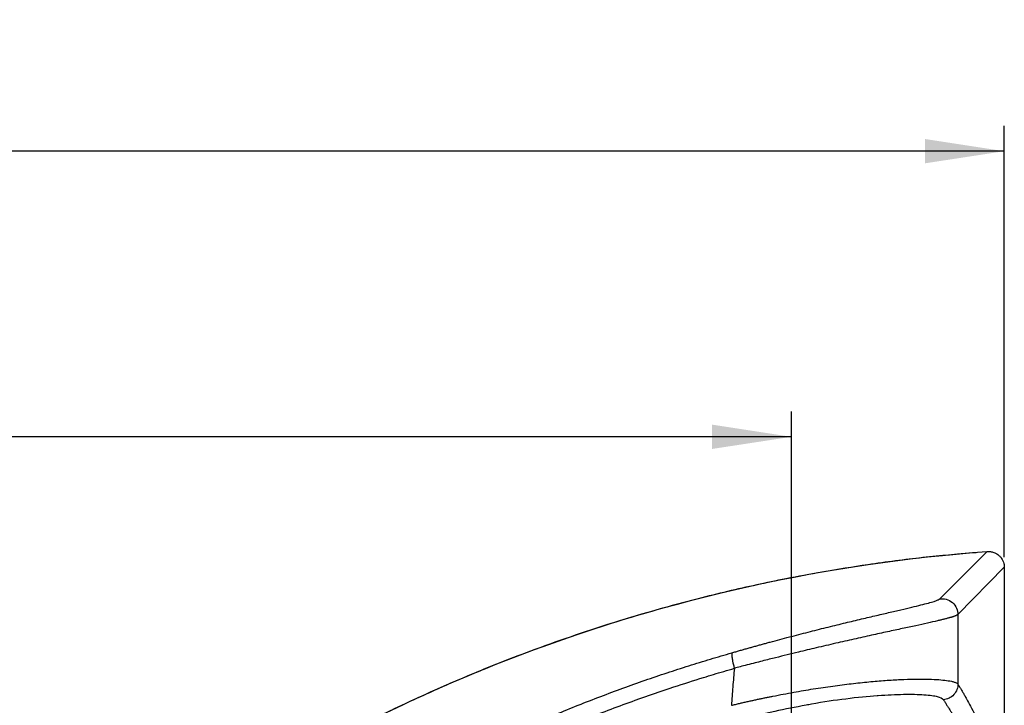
# Model space of a CAD drawing. Header units: millimetres. Extents: x 0 to 1118, y 0 to 850.
# Tile 15 of 24: x 494 to 618, y 515 to 601. Entities that reach past the tile are written whole.
import ezdxf

# ---------------------------------------------------------------- set-up
doc = ezdxf.new("R2010")
doc.units = ezdxf.units.MM
doc.layers.add('DIMENSIONS', color=140, linetype='Continuous', lineweight=25)
doc.styles.add('SLDTEXTSTYLE0', font='TXT', dxfattribs={"width": 0.75})
doc.dimstyles.new('SLDDIMSTYLE1', dxfattribs={"dimtxt": 10, "dimasz": 10, "dimexe": 0, "dimexo": 0.0625, "dimgap": 2.5, "dimtad": 0, "dimtih": 1, "dimtoh": 1, "dimdec": 1, "dimrnd": 1e-09, "dimzin": 12, "dimdsep": 46, "dimtxsty": 'SLDTEXTSTYLE0', "dimsah": 1, "dimcen": 0.09, "dimadec": 0, "dimazin": 3, "dimtfac": 1, "dimtdec": 1, "dimtofl": 0, "dimtmove": 0, "dimatfit": 3, "dimfxl": 0, "dimfrac": 2, "dimtolj": 1, "dimtzin": 12, "dimarcsym": 0})
doc.dimstyles.new('SLDDIMSTYLE2', dxfattribs={"dimtxt": 10, "dimasz": 10, "dimexe": 0, "dimexo": 0.0625, "dimgap": 2.5, "dimtad": 0, "dimtih": 1, "dimtoh": 1, "dimdec": 1, "dimrnd": 1e-09, "dimzin": 4, "dimdsep": 46, "dimtxsty": 'SLDTEXTSTYLE0', "dimsah": 1, "dimcen": 0.09, "dimadec": 0, "dimazin": 1, "dimtfac": 1, "dimtdec": 1, "dimtofl": 0, "dimtmove": 0, "dimatfit": 3, "dimfxl": 0, "dimfrac": 2, "dimtolj": 1, "dimtzin": 12, "dimarcsym": 0})

# ---------------------------------------------------------------- blocks, each defined once
blk = doc.blocks.new('_D_2')
at = {"layer": 'DIMENSIONS'}
for p, q in [((154.36, 533.47), (154.36, 587.82)), ((618.02, 533.47), (618.02, 587.82)), ((369.56, 586.12), (366.52, 586.12)), ((366.52, 586.12), (366.52, 570.24)), ((402.81, 586.12), (405.86, 586.12)), ((405.86, 586.12), (405.86, 570.24)), ((154.36, 584.64), (361.44, 584.64)), ((618.02, 584.64), (410.94, 584.64)), ((366.52, 570.24), (369.56, 570.24)), ((405.86, 570.24), (402.81, 570.24))]:
    blk.add_line(p, q, dxfattribs=at)
for points in [[(154.36, 584.64), (164.36, 583.11), (164.36, 586.18)], [(618.02, 584.64), (608.02, 586.18), (608.02, 583.11)]]:
    blk.add_solid(points, dxfattribs=at)
at = {"layer": 'DIMENSIONS', "char_height": 10, "attachment_point": 1, "style": 'SLDTEXTSTYLE0'}
for s, insert in [('463.7', (369.56, 601.04)), ('18.25', (369.56, 583.13))]:
    blk.add_mtext(s, dxfattribs=dict(at, insert=insert))
blk = doc.blocks.new('_D_3')
at = {"layer": 'DIMENSIONS'}
for p, q in [((181.19, 494.12), (181.19, 551.82)), ((591.19, 494.12), (591.19, 551.82)), ((369.56, 550.12), (366.52, 550.12)), ((366.52, 550.12), (366.52, 534.24)), ((402.81, 550.12), (405.86, 550.12)), ((405.86, 550.12), (405.86, 534.24)), ((181.19, 548.64), (361.44, 548.64)), ((591.19, 548.64), (410.94, 548.64)), ((366.52, 534.24), (369.56, 534.24)), ((405.86, 534.24), (402.81, 534.24))]:
    blk.add_line(p, q, dxfattribs=at)
for points in [[(181.19, 548.64), (191.19, 547.11), (191.19, 550.18)], [(591.19, 548.64), (581.19, 550.18), (581.19, 547.11)]]:
    blk.add_solid(points, dxfattribs=at)
at = {"layer": 'DIMENSIONS', "char_height": 10, "attachment_point": 1, "style": 'SLDTEXTSTYLE0'}
for s, insert in [('410.0', (369.56, 565.04)), ('16.14', (369.56, 547.13))]:
    blk.add_mtext(s, dxfattribs=dict(at, insert=insert))

msp = doc.modelspace()

# ---------------------------------------------------------------- linework, layer by layer
for p, q in [((609.89, 528.22), (615.88, 534.19)), ((615.88, 534.19), (615.88, 534.19)), ((618.02, 532.2), (612.17, 526.24)), ((618.02, 532.2), (618.02, 465.18))]:
    msp.add_line(p, q)
for points, knots in [([(504.47, 491.86), (512.47, 497.98), (520.91, 503.53), (538.51, 513.34), (547.66, 517.6), (575.91, 528.33), (595.79, 532.73), (615.88, 534.19)], [0, 0, 0, 0, 0.25, 0.25, 0.5, 0.5, 1, 1, 1, 1]), ([(614.47, 534.03), (612.23, 533.84), (607.68, 533.46), (601.22, 532.6), (595.47, 531.69), (590.8, 530.81), (586.82, 529.99), (583.13, 529.15), (577.19, 527.69), (569.04, 525.38), (559.34, 522.09), (550.35, 518.54), (542.3, 514.95), (536.14, 511.89), (531.45, 509.39), (527.61, 507.25), (522.91, 504.49), (517.4, 501.03), (511.33, 496.96), (507.22, 493.88), (505.12, 492.32)], [0, 0, 0, 0, 0.0566837, 0.1155528, 0.1646197, 0.2038846, 0.2356833, 0.2674377, 0.2996982, 0.390386, 0.4814225, 0.5586697, 0.6347674, 0.7041956, 0.7324309, 0.7693583, 0.815249, 0.8701021, 0.9339171, 1, 1, 1, 1]), ([(615.88, 534.19), (615.91, 534.19), (615.98, 534.19), (616.12, 534.19), (616.35, 534.17), (616.67, 534.1), (617.04, 533.93), (617.37, 533.69), (617.65, 533.37), (617.82, 533.08), (617.93, 532.8), (618, 532.53), (618.02, 532.32), (618.02, 532.2)], [0, 0, 0, 0, 0.030574, 0.061429, 0.123816, 0.250099, 0.3543, 0.499982, 0.610361, 0.749885, 0.803928, 0.887316, 1, 1, 1, 1]), ([(583.7, 521.42), (583.86, 521.47), (584.18, 521.56), (584.66, 521.7), (585.14, 521.83), (585.62, 521.97), (586.11, 522.1), (586.59, 522.24), (587.07, 522.37), (587.56, 522.51), (588.04, 522.64), (589.17, 522.95), (590.94, 523.42), (593.3, 524.03), (595.58, 524.61), (597.76, 525.14), (599.81, 525.63), (601.72, 526.08), (603.46, 526.49), (605.03, 526.85), (606.4, 527.17), (607.55, 527.45), (608.49, 527.7), (609.06, 527.87), (609.39, 527.98), (609.57, 528.05), (609.72, 528.11), (609.83, 528.17), (609.87, 528.2), (609.89, 528.22)], [0, 0, 0, 0, 0.012955, 0.025898, 0.038834, 0.051768, 0.064706, 0.077654, 0.090616, 0.1036, 0.116609, 0.12965, 0.194552, 0.259179, 0.322943, 0.386641, 0.449525, 0.512136, 0.574129, 0.635992, 0.697316, 0.758505, 0.819324, 0.880107, 0.904082, 0.928021, 0.951962, 0.975942, 1, 1, 1, 1]), ([(609.89, 528.22), (610.14, 528.25), (610.41, 528.24), (610.97, 528.09), (611.25, 527.95), (611.71, 527.55), (611.89, 527.3), (612.12, 526.77), (612.17, 526.49), (612.17, 526.24)], [0, 0, 0, 0, 0.25, 0.25, 0.5, 0.5, 0.75, 0.75, 1, 1, 1, 1]), ([(612.17, 526.24), (612.16, 526.23), (612.14, 526.21), (612.09, 526.19), (612.04, 526.16), (611.98, 526.13), (611.9, 526.09), (611.82, 526.06), (611.73, 526.03), (611.62, 525.99), (611.5, 525.95), (611.38, 525.91), (611.24, 525.87), (611.1, 525.83), (610.94, 525.79), (610.78, 525.74), (610.6, 525.7), (610.41, 525.65), (610.22, 525.6), (610.02, 525.55), (609.81, 525.5), (609.29, 525.38), (608.37, 525.17), (606.89, 524.84), (605.2, 524.48), (603.33, 524.07), (601.28, 523.63), (599.1, 523.14), (596.76, 522.61), (594.42, 522.07), (591.89, 521.46), (589.9, 520.97), (588.08, 520.52), (586.87, 520.21), (585.65, 519.9), (584.78, 519.67), (584.25, 519.53), (584.01, 519.47)], [0, 0, 0, 0, 0.0122228, 0.0244721, 0.0367446, 0.049037, 0.0613461, 0.0736685, 0.0860008, 0.0983398, 0.110682, 0.123024, 0.1353624, 0.1476938, 0.1600148, 0.1723219, 0.1846118, 0.1968811, 0.2091265, 0.2213447, 0.2335323, 0.2456862, 0.3070116, 0.3688247, 0.4308148, 0.4926713, 0.55424, 0.6173553, 0.678881, 0.7433922, 0.7997137, 0.8709802, 0.8909049, 0.9353298, 0.9603547, 0.9818722, 1, 1, 1, 1]), ([(612.17, 526.24), (612.17, 524.76), (612.17, 521.84), (612.18, 518.92), (612.18, 517.48)], [0, 0, 0, 0, 0.506852, 1, 1, 1, 1]), ([(513.96, 485.79), (514.33, 486.09), (515.08, 486.68), (516.22, 487.55), (517.37, 488.42), (518.53, 489.29), (519.71, 490.15), (520.89, 491.01), (522.09, 491.87), (523.3, 492.72), (524.52, 493.56), (525.75, 494.4), (527, 495.24), (528.26, 496.07), (529.53, 496.89), (530.81, 497.71), (532.1, 498.52), (533.41, 499.33), (534.72, 500.13), (536.05, 500.92), (537.39, 501.71), (538.75, 502.49), (540.11, 503.26), (541.49, 504.03), (542.88, 504.79), (544.28, 505.54), (545.69, 506.28), (547.6, 507.27), (550, 508.47), (552.89, 509.86), (555.77, 511.19), (558.64, 512.46), (561.49, 513.67), (564.33, 514.82), (567.15, 515.92), (569.96, 516.97), (572.74, 517.96), (575.51, 518.9), (578.26, 519.79), (580.99, 520.63), (582.8, 521.16), (583.7, 521.42)], [0, 0, 0, 0, 0.01812, 0.036331, 0.05463, 0.07302, 0.091499, 0.110068, 0.128726, 0.147474, 0.166312, 0.185239, 0.204255, 0.223362, 0.242558, 0.261843, 0.281218, 0.300683, 0.320237, 0.33988, 0.359613, 0.379436, 0.399348, 0.419349, 0.43944, 0.45962, 0.47989, 0.500249, 0.541375, 0.582054, 0.622285, 0.662069, 0.701406, 0.740296, 0.778738, 0.816734, 0.854282, 0.891383, 0.928036, 0.964242, 1, 1, 1, 1]), ([(583.7, 521.42), (583.7, 521.42), (583.69, 521.41), (583.68, 521.39), (583.68, 521.36), (583.68, 521.31), (583.69, 521.22), (583.69, 521.05), (583.71, 520.81), (583.76, 520.52), (583.82, 520.21), (583.89, 519.91), (583.95, 519.67), (583.99, 519.53), (584.01, 519.47)], [0, 0, 0, 0, 0.035343, 0.076553, 0.123989, 0.173956, 0.249051, 0.374336, 0.49994, 0.60837, 0.750878, 0.850611, 0.933412, 1, 1, 1, 1]), ([(514.98, 484.06), (515.34, 484.35), (516.18, 485.01), (517.65, 486.14), (519.5, 487.54), (521.75, 489.19), (524.41, 491.09), (527.5, 493.2), (533.1, 496.89), (539.87, 500.95), (548.42, 505.54), (556.46, 509.43), (564.41, 512.8), (571.1, 515.32), (575.99, 517), (579.72, 518.19), (582.26, 518.96), (583.56, 519.34), (584.01, 519.47)], [0, 0, 0, 0, 0.0176084, 0.0412715, 0.07099, 0.1067641, 0.1485937, 0.1964786, 0.2504193, 0.4062623, 0.4998869, 0.6231198, 0.7493995, 0.831723, 0.8979464, 0.9480679, 0.9820858, 1, 1, 1, 1]), ([(584.01, 519.47), (583.94, 518.68), (583.81, 517.13), (583.69, 515.57), (583.63, 514.8)], [0, 0, 0, 0, 0.505936, 1, 1, 1, 1]), ([(583.63, 514.8), (583.8, 514.84), (584.14, 514.92), (584.64, 515.04), (585.13, 515.15), (585.62, 515.27), (586.11, 515.37), (586.59, 515.48), (587.06, 515.58), (587.52, 515.68), (587.97, 515.77), (588.42, 515.86), (589.59, 516.1), (591.45, 516.45), (593.98, 516.88), (596.42, 517.24), (598.76, 517.54), (600.98, 517.77), (603.05, 517.95), (604.97, 518.06), (606.68, 518.11), (608.22, 518.11), (609.51, 518.06), (610.58, 517.97), (611.2, 517.87), (611.56, 517.79), (611.73, 517.74), (611.89, 517.68), (612.01, 517.62), (612.12, 517.56), (612.16, 517.51), (612.18, 517.48)], [0, 0, 0, 0, 0.012564, 0.024968, 0.037205, 0.049269, 0.061152, 0.072848, 0.084351, 0.095654, 0.106752, 0.117638, 0.128308, 0.192839, 0.254053, 0.316427, 0.378051, 0.439494, 0.501275, 0.562276, 0.624676, 0.685509, 0.748869, 0.809394, 0.873987, 0.892914, 0.912733, 0.933401, 0.95487, 0.977088, 1, 1, 1, 1]), ([(612.18, 517.48), (612.18, 517.26), (612.14, 517.03), (611.97, 516.57), (611.83, 516.34), (611.49, 515.96), (611.28, 515.8), (610.83, 515.58), (610.59, 515.52), (610.36, 515.5)], [0, 0, 0, 0, 0.25, 0.25, 0.5, 0.5, 0.75, 0.75, 1, 1, 1, 1]), ([(612.18, 517.48), (612.24, 517.37), (612.38, 517.14), (612.59, 516.78), (612.81, 516.41), (613.03, 516.02), (613.35, 515.45), (613.78, 514.65), (614.31, 513.66), (614.77, 512.79), (615.13, 512.1), (615.56, 511.28), (615.96, 510.53), (616.31, 509.87), (616.42, 509.66), (616.48, 509.56)], [0, 0, 0, 0, 0.047207, 0.095863, 0.145968, 0.197523, 0.250526, 0.367399, 0.50105, 0.620495, 0.685171, 0.753151, 0.922776, 0.961952, 1, 1, 1, 1]), ([(610.36, 515.5), (610.19, 515.63), (609.83, 515.89), (608.04, 516.12), (605.52, 516.2), (603.24, 516.06), (602.13, 516)], [0, 0, 0, 0, 0.255392, 0.510458, 0.762133, 1, 1, 1, 1]), ([(602.13, 516), (602.08, 516), (600.94, 515.94), (598.08, 515.61), (595.03, 515.2), (593.27, 514.86), (593.04, 514.81)], [0, 0, 0, 0, 0.020025, 0.475044, 0.93167, 1, 1, 1, 1]), ([(610.36, 515.5), (610.43, 515.38), (610.58, 515.14), (610.8, 514.79), (611.03, 514.43), (611.26, 514.07), (611.62, 513.53), (612.14, 512.81), (612.79, 511.91), (613.48, 511), (614.24, 509.96), (614.92, 509.04), (615.34, 508.44), (615.47, 508.26)], [0, 0, 0, 0, 0.049123, 0.098244, 0.147361, 0.196476, 0.245588, 0.371729, 0.497911, 0.618925, 0.751192, 0.926047, 1, 1, 1, 1]), ([(593.04, 514.81), (591.73, 514.57), (588.85, 514.03), (585.97, 513.31), (584.41, 512.91)], [0, 0, 0, 0, 0.458082, 1, 1, 1, 1])]:
    msp.add_open_spline(points, degree=3, knots=knots)

# ---------------------------------------------------------------- dimensions: what is measured, and where the dimension line sits
at = {"layer": 'DIMENSIONS'}
dim = msp.add_linear_dim(base=(618.02, 584.64), p1=(154.36, 532.2), p2=(618.02, 532.2), angle=360, dimstyle='SLDDIMSTYLE1', dxfattribs=at)
dim.commit()
dim.dimension.update_dxf_attribs({"geometry": '_D_2', "text_midpoint": (386.19, 584.64), "dimtype": 160})
dim = msp.add_linear_dim(base=(181.19, 548.64), p1=(591.19, 492.85), p2=(181.19, 492.85), dimstyle='SLDDIMSTYLE2', dxfattribs=at)
dim.commit()
dim.dimension.update_dxf_attribs({"geometry": '_D_3', "text_midpoint": (386.19, 548.64), "dimtype": 160})

doc.saveas('drawing.dxf')
